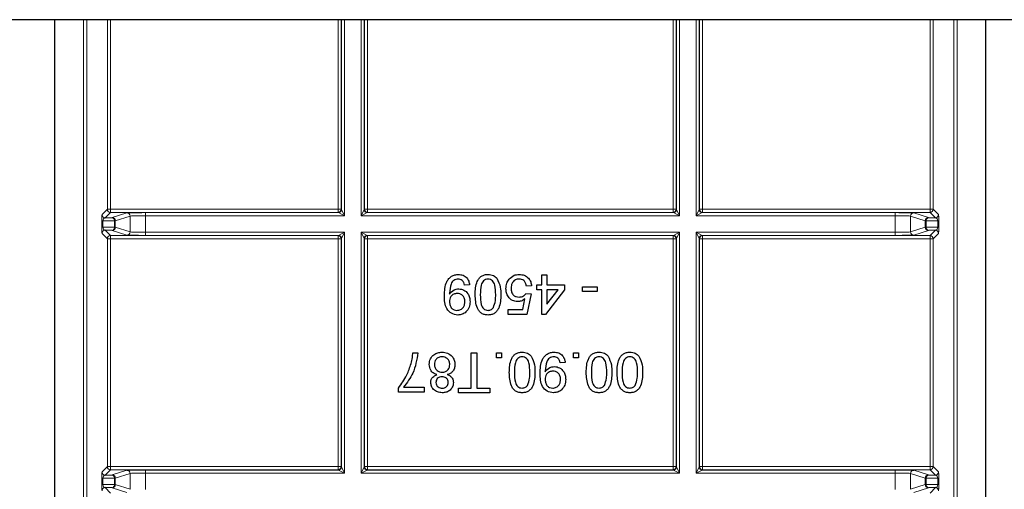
# Model space of a CAD drawing. Header units: millimetres. Extents: x 5 to 418, y 2 to 292.
# Tile 72 of 85: x 334 to 345, y 84 to 89. Entities that reach past the tile are written whole.
import ezdxf

# ---------------------------------------------------------------- set-up
doc = ezdxf.new("R2010")
doc.units = ezdxf.units.MM

msp = doc.modelspace()

# ---------------------------------------------------------------- linework, layer by layer
at = {"color": 7, "linetype": 'Continuous', "lineweight": 25}
for p, q in [((387.855, 88.7996), (303.0217, 88.7996)), ((334.6433, 78.0243), (334.6433, 88.7996)), ((344.6001, 78.0243), (344.6001, 88.7996)), ((335.1805, 86.6838), (335.2558, 86.6851)), ((343.9876, 86.6851), (344.0628, 86.6838)), ((335.2558, 86.5481), (335.1805, 86.5494)), ((344.0628, 86.5494), (343.9876, 86.5481)), ((339.8522, 85.968), (339.8522, 86.0723)), ((339.8522, 86.0723), (339.9071, 86.0723)), ((339.9071, 86.0723), (339.9071, 85.968)), ((339.0784, 85.968), (339.0235, 85.9625)), ((339.7424, 85.957), (339.6875, 85.9515)), ((339.7973, 85.9131), (339.7973, 85.968)), ((339.7973, 85.968), (339.8522, 85.968)), ((339.9071, 85.968), (340.0936, 85.968)), ((340.0936, 85.968), (340.0936, 85.9131)), ((339.682, 85.8747), (339.7369, 85.8692)), ((339.7369, 85.8692), (339.693, 85.6497)), ((339.8522, 85.9131), (339.7973, 85.9131)), ((339.8522, 85.6497), (339.8522, 85.9131)), ((340.0936, 85.9131), (339.8906, 85.6497)), ((340.0259, 85.9131), (339.9071, 85.9131)), ((339.9071, 85.759), (340.0259, 85.9131)), ((339.9071, 85.9131), (339.9071, 85.759)), ((340.2857, 85.8967), (340.2857, 85.9461)), ((340.2857, 85.9461), (340.4449, 85.9461)), ((340.4449, 85.8967), (340.2857, 85.8967)), ((340.4449, 85.9461), (340.4449, 85.8967)), ((339.6482, 85.7046), (339.67, 85.8155)), ((339.49, 85.6497), (339.49, 85.7046)), ((339.49, 85.7046), (339.6482, 85.7046)), ((339.693, 85.6497), (339.49, 85.6497)), ((339.8906, 85.6497), (339.8522, 85.6497)), ((338.472, 85.2416), (338.5269, 85.2416)), ((339.0976, 84.8629), (339.0976, 85.2416)), ((339.0976, 85.2416), (339.158, 85.2416)), ((339.158, 85.2416), (339.158, 84.8629)), ((339.3665, 85.1867), (339.3665, 85.2416)), ((339.3665, 85.2416), (339.4214, 85.2416)), ((339.4214, 85.2416), (339.4214, 85.1867)), ((340.1897, 85.2416), (340.2446, 85.2416)), ((340.1897, 85.1867), (340.1897, 85.2416)), ((340.2446, 85.2416), (340.2446, 85.1867)), ((339.4214, 85.1867), (339.3665, 85.1867)), ((340.1019, 85.1373), (340.047, 85.1318)), ((340.2446, 85.1867), (340.1897, 85.1867)), ((338.3183, 84.819), (338.3183, 84.8634)), ((338.5927, 84.819), (338.3183, 84.819)), ((338.3732, 84.8739), (338.5927, 84.8739)), ((338.5927, 84.8739), (338.5927, 84.819)), ((338.9604, 84.8135), (338.9604, 84.8629)), ((338.9604, 84.8629), (339.0976, 84.8629)), ((339.2952, 84.8135), (338.9604, 84.8135)), ((339.158, 84.8629), (339.2952, 84.8629)), ((339.2952, 84.8629), (339.2952, 84.8135)), ((335.1805, 83.9338), (335.2558, 83.9351)), ((343.9876, 83.9351), (344.0628, 83.9338)), ((335.2558, 83.7981), (335.1805, 83.7994)), ((344.0628, 83.7994), (343.9876, 83.7981))]:
    msp.add_line(p, q, dxfattribs=at)
at = {"color": 7, "linetype": 'Continuous', "lineweight": 18}
for p, q in [((334.9497, 78.2363), (334.9497, 88.7996)), ((334.983, 88.7996), (334.983, 78.3029)), ((335.2044, 86.7743), (335.2044, 88.7996)), ((335.2378, 88.7996), (335.2378, 86.7743)), ((337.6723, 86.7743), (337.6723, 88.7996)), ((337.7056, 88.7996), (337.7056, 86.7743)), ((337.7088, 86.7711), (337.7088, 88.7996)), ((337.7421, 88.7996), (337.7421, 86.7045)), ((337.9179, 86.7045), (337.9179, 88.7996)), ((337.9512, 88.7996), (337.9512, 86.7711)), ((337.9544, 86.7743), (337.9544, 88.7996)), ((337.9878, 88.7996), (337.9878, 86.7743)), ((341.2556, 86.7743), (341.2556, 88.7996)), ((341.2889, 88.7996), (341.2889, 86.7743)), ((341.2921, 86.7711), (341.2921, 88.7996)), ((341.3255, 88.7996), (341.3255, 86.7045)), ((341.5012, 86.7045), (341.5012, 88.7996)), ((341.5346, 88.7996), (341.5346, 86.7711)), ((341.5378, 86.7743), (341.5378, 88.7996)), ((341.5711, 88.7996), (341.5711, 86.7743)), ((344.0056, 86.7743), (344.0056, 88.7996)), ((344.0389, 88.7996), (344.0389, 86.7743)), ((344.2603, 78.3029), (344.2603, 88.7996)), ((344.2937, 88.7996), (344.2937, 78.2363)), ((335.1472, 86.7171), (335.2044, 86.7743)), ((335.2378, 86.741), (335.1805, 86.6838)), ((335.2044, 86.7743), (335.2378, 86.7743)), ((335.2378, 86.741), (335.2378, 86.7743)), ((335.2378, 86.7743), (337.6723, 86.7743)), ((337.6723, 86.741), (335.2378, 86.741)), ((335.2558, 86.6851), (335.413, 86.7345)), ((335.4463, 86.7012), (335.2891, 86.6518)), ((335.4463, 86.532), (335.4463, 86.7012)), ((335.6127, 86.7378), (337.6755, 86.7378)), ((335.6127, 86.7045), (335.6127, 86.7378)), ((335.6127, 86.7045), (335.6127, 86.5287)), ((337.7421, 86.7045), (335.6127, 86.7045)), ((337.6723, 86.741), (337.6723, 86.7743)), ((337.6723, 86.7743), (337.7056, 86.7743)), ((337.6755, 86.7378), (337.6723, 86.741)), ((337.7421, 86.7045), (337.6755, 86.7378)), ((337.7056, 86.7743), (337.7088, 86.7711)), ((337.7088, 86.7711), (337.7421, 86.7045)), ((337.9179, 86.7045), (337.9512, 86.7711)), ((337.9846, 86.7378), (337.9179, 86.7045)), ((341.3255, 86.7045), (337.9179, 86.7045)), ((337.9512, 86.7711), (337.9544, 86.7743)), ((337.9544, 86.7743), (337.9878, 86.7743)), ((337.9878, 86.741), (337.9846, 86.7378)), ((337.9846, 86.7378), (341.2588, 86.7378)), ((337.9878, 86.741), (337.9878, 86.7743)), ((337.9878, 86.7743), (341.2556, 86.7743)), ((341.2556, 86.741), (337.9878, 86.741)), ((341.2556, 86.741), (341.2556, 86.7743)), ((341.2556, 86.7743), (341.2889, 86.7743)), ((341.2588, 86.7378), (341.2556, 86.741)), ((341.3255, 86.7045), (341.2588, 86.7378)), ((341.2889, 86.7743), (341.2921, 86.7711)), ((341.2921, 86.7711), (341.3255, 86.7045)), ((341.5012, 86.7045), (341.5346, 86.7711)), ((341.5679, 86.7378), (341.5012, 86.7045)), ((343.6307, 86.7045), (341.5012, 86.7045)), ((341.5346, 86.7711), (341.5378, 86.7743)), ((341.5378, 86.7743), (341.5711, 86.7743)), ((341.5711, 86.741), (341.5679, 86.7378)), ((341.5679, 86.7378), (343.6307, 86.7378)), ((341.5711, 86.7743), (341.5711, 86.741)), ((341.5711, 86.7743), (344.0056, 86.7743)), ((344.0056, 86.741), (341.5711, 86.741)), ((343.6307, 86.7378), (343.6307, 86.7045)), ((343.6307, 86.5287), (343.6307, 86.7045)), ((343.9543, 86.6518), (343.7971, 86.7012)), ((343.7971, 86.7012), (343.7971, 86.532)), ((343.8304, 86.7345), (343.9876, 86.6851)), ((344.0056, 86.7743), (344.0056, 86.741)), ((344.0056, 86.7743), (344.0389, 86.7743)), ((344.0628, 86.6838), (344.0056, 86.741)), ((344.0389, 86.7743), (344.0961, 86.7171)), ((335.1456, 86.5836), (335.1456, 86.6496)), ((335.1456, 86.6496), (335.1553, 86.6496)), ((335.2793, 86.6518), (335.1553, 86.6496)), ((335.1553, 86.6496), (335.1553, 86.5836)), ((335.2793, 86.5814), (335.2793, 86.6518)), ((335.2891, 86.6518), (335.2793, 86.6518)), ((335.2891, 86.6518), (335.2891, 86.5814)), ((343.964, 86.6518), (343.9543, 86.6518)), ((343.9543, 86.5814), (343.9543, 86.6518)), ((343.964, 86.6518), (343.964, 86.5814)), ((344.088, 86.6496), (343.964, 86.6518)), ((344.088, 86.5836), (344.088, 86.6496)), ((344.088, 86.6496), (344.0978, 86.6496)), ((344.0978, 86.6496), (344.0978, 86.5836)), ((335.1456, 86.5836), (335.1553, 86.5836)), ((335.2044, 86.4588), (335.1472, 86.516)), ((335.1553, 86.5836), (335.2793, 86.5814)), ((335.1805, 86.5494), (335.2378, 86.4922)), ((335.2378, 86.4922), (337.6723, 86.4922)), ((335.2378, 86.4588), (335.2378, 86.4922)), ((335.413, 86.4987), (335.2558, 86.5481)), ((335.2891, 86.5814), (335.2793, 86.5814)), ((335.2891, 86.5814), (335.4463, 86.532)), ((335.6127, 86.5287), (335.6127, 86.4954)), ((335.6127, 86.5287), (337.7421, 86.5287)), ((337.6755, 86.4954), (335.6127, 86.4954)), ((337.6723, 86.4922), (337.6755, 86.4954)), ((337.6723, 86.4588), (337.6723, 86.4922)), ((337.6755, 86.4954), (337.7421, 86.5287)), ((337.7421, 86.5287), (337.7088, 86.462)), ((337.7421, 86.5287), (337.7421, 83.9545)), ((337.9179, 86.5287), (341.3255, 86.5287)), ((337.9179, 83.9545), (337.9179, 86.5287)), ((337.9512, 86.462), (337.9179, 86.5287)), ((337.9179, 86.5287), (337.9846, 86.4954)), ((341.2588, 86.4954), (337.9846, 86.4954)), ((337.9846, 86.4954), (337.9878, 86.4922)), ((337.9878, 86.4922), (341.2556, 86.4922)), ((337.9878, 86.4922), (337.9878, 86.4588)), ((341.2556, 86.4922), (341.2588, 86.4954)), ((341.2556, 86.4922), (341.2556, 86.4588)), ((341.2588, 86.4954), (341.3255, 86.5287)), ((341.3255, 86.5287), (341.2921, 86.462)), ((341.3255, 86.5287), (341.3255, 83.9545)), ((341.5012, 86.5287), (343.6307, 86.5287)), ((341.5012, 83.9545), (341.5012, 86.5287)), ((341.5346, 86.462), (341.5012, 86.5287)), ((341.5012, 86.5287), (341.5679, 86.4954)), ((341.5679, 86.4954), (341.5711, 86.4922)), ((343.6307, 86.4954), (341.5679, 86.4954)), ((341.5711, 86.4922), (344.0056, 86.4922)), ((341.5711, 86.4922), (341.5711, 86.4588)), ((343.6307, 86.4954), (343.6307, 86.5287)), ((343.7971, 86.532), (343.9543, 86.5814)), ((343.9876, 86.5481), (343.8304, 86.4987)), ((343.964, 86.5814), (343.9543, 86.5814)), ((343.964, 86.5814), (344.088, 86.5836)), ((344.0056, 86.4922), (344.0628, 86.5494)), ((344.0056, 86.4922), (344.0056, 86.4588)), ((344.0961, 86.516), (344.0389, 86.4588)), ((344.088, 86.5836), (344.0978, 86.5836)), ((335.2044, 84.0243), (335.2044, 86.4588)), ((335.2044, 86.4588), (335.2378, 86.4588)), ((335.2378, 86.4588), (335.2378, 84.0243)), ((337.6723, 86.4588), (335.2378, 86.4588)), ((337.6723, 84.0243), (337.6723, 86.4588)), ((337.6723, 86.4588), (337.7056, 86.4588)), ((337.7088, 86.462), (337.7056, 86.4588)), ((337.7056, 86.4588), (337.7056, 84.0243)), ((337.7088, 84.0211), (337.7088, 86.462)), ((337.9512, 86.462), (337.9512, 84.0211)), ((337.9544, 86.4588), (337.9512, 86.462)), ((337.9544, 84.0243), (337.9544, 86.4588)), ((337.9878, 86.4588), (337.9544, 86.4588)), ((337.9878, 86.4588), (337.9878, 84.0243)), ((341.2556, 86.4588), (337.9878, 86.4588)), ((341.2556, 84.0243), (341.2556, 86.4588)), ((341.2889, 86.4588), (341.2556, 86.4588)), ((341.2921, 86.462), (341.2889, 86.4588)), ((341.2889, 86.4588), (341.2889, 84.0243)), ((341.2921, 84.0211), (341.2921, 86.462)), ((341.5346, 86.462), (341.5346, 84.0211)), ((341.5378, 86.4588), (341.5346, 86.462)), ((341.5378, 84.0243), (341.5378, 86.4588)), ((341.5378, 86.4588), (341.5711, 86.4588)), ((341.5711, 86.4588), (341.5711, 84.0243)), ((344.0056, 86.4588), (341.5711, 86.4588)), ((344.0056, 84.0243), (344.0056, 86.4588)), ((344.0056, 86.4588), (344.0389, 86.4588)), ((344.0389, 86.4588), (344.0389, 84.0243)), ((335.1472, 83.9671), (335.2044, 84.0243)), ((335.2378, 83.991), (335.1805, 83.9338)), ((335.2044, 84.0243), (335.2378, 84.0243)), ((335.2378, 83.991), (335.2378, 84.0243)), ((335.2378, 84.0243), (337.6723, 84.0243)), ((337.6723, 83.991), (335.2378, 83.991)), ((335.2558, 83.9351), (335.413, 83.9845)), ((335.6127, 83.9878), (337.6755, 83.9878)), ((335.6127, 83.9545), (335.6127, 83.9878)), ((335.6127, 83.9545), (335.6127, 83.7787)), ((337.7421, 83.9545), (335.6127, 83.9545)), ((337.6723, 83.991), (337.6723, 84.0243)), ((337.6723, 84.0243), (337.7056, 84.0243)), ((337.6755, 83.9878), (337.6723, 83.991)), ((337.7421, 83.9545), (337.6755, 83.9878)), ((337.7056, 84.0243), (337.7088, 84.0211)), ((337.7088, 84.0211), (337.7421, 83.9545)), ((337.9179, 83.9545), (337.9512, 84.0211)), ((337.9846, 83.9878), (337.9179, 83.9545)), ((341.3255, 83.9545), (337.9179, 83.9545)), ((337.9512, 84.0211), (337.9544, 84.0243)), ((337.9878, 84.0243), (337.9544, 84.0243)), ((337.9878, 83.991), (337.9846, 83.9878)), ((337.9846, 83.9878), (341.2588, 83.9878)), ((337.9878, 84.0243), (337.9878, 83.991)), ((337.9878, 84.0243), (341.2556, 84.0243)), ((341.2556, 83.991), (337.9878, 83.991)), ((341.2556, 84.0243), (341.2556, 83.991)), ((341.2889, 84.0243), (341.2556, 84.0243)), ((341.2588, 83.9878), (341.2556, 83.991)), ((341.3255, 83.9545), (341.2588, 83.9878)), ((341.2889, 84.0243), (341.2921, 84.0211)), ((341.2921, 84.0211), (341.3255, 83.9545)), ((341.5012, 83.9545), (341.5346, 84.0211)), ((341.5679, 83.9878), (341.5012, 83.9545)), ((343.6307, 83.9545), (341.5012, 83.9545)), ((341.5346, 84.0211), (341.5378, 84.0243)), ((341.5378, 84.0243), (341.5711, 84.0243)), ((341.5711, 83.991), (341.5679, 83.9878)), ((341.5679, 83.9878), (343.6307, 83.9878)), ((341.5711, 84.0243), (344.0056, 84.0243)), ((341.5711, 84.0243), (341.5711, 83.991)), ((344.0056, 83.991), (341.5711, 83.991)), ((343.6307, 83.9878), (343.6307, 83.9545)), ((343.6307, 83.7787), (343.6307, 83.9545)), ((343.8304, 83.9845), (343.9876, 83.9351)), ((344.0056, 84.0243), (344.0056, 83.991)), ((344.0056, 84.0243), (344.0389, 84.0243)), ((344.0628, 83.9338), (344.0056, 83.991)), ((344.0389, 84.0243), (344.0961, 83.9671)), ((335.1456, 83.8336), (335.1456, 83.8996)), ((335.1456, 83.8996), (335.1553, 83.8996)), ((335.2793, 83.9018), (335.1553, 83.8996)), ((335.1553, 83.8996), (335.1553, 83.8336)), ((335.2793, 83.8314), (335.2793, 83.9018)), ((335.2891, 83.9018), (335.2793, 83.9018)), ((335.4463, 83.9512), (335.2891, 83.9018)), ((335.2891, 83.9018), (335.2891, 83.8314)), ((335.4463, 83.782), (335.4463, 83.9512)), ((343.9543, 83.9018), (343.7971, 83.9512)), ((343.7971, 83.9512), (343.7971, 83.782)), ((343.964, 83.9018), (343.9543, 83.9018)), ((343.9543, 83.8314), (343.9543, 83.9018)), ((343.964, 83.9018), (343.964, 83.8314)), ((344.088, 83.8996), (343.964, 83.9018)), ((344.088, 83.8336), (344.088, 83.8996)), ((344.088, 83.8996), (344.0978, 83.8996)), ((344.0978, 83.8996), (344.0978, 83.8336)), ((335.1456, 83.8336), (335.1553, 83.8336)), ((335.1553, 83.8336), (335.2793, 83.8314)), ((335.1805, 83.7994), (335.2378, 83.7422)), ((335.413, 83.7487), (335.2558, 83.7981)), ((335.2891, 83.8314), (335.2793, 83.8314)), ((335.2891, 83.8314), (335.4463, 83.782)), ((343.7971, 83.782), (343.9543, 83.8314)), ((343.9876, 83.7981), (343.8304, 83.7487)), ((343.964, 83.8314), (343.9543, 83.8314)), ((343.964, 83.8314), (344.088, 83.8336)), ((344.0056, 83.7422), (344.0628, 83.7994)), ((344.088, 83.8336), (344.0978, 83.8336))]:
    msp.add_line(p, q, dxfattribs=at)
for centre, radius, start, end in [((335.1806, 86.7171), 0.0333, 180.02044, 269.97956), ((335.2378, 86.7743), 0.0333, 180.02044, 269.97956), ((335.4129, 86.7011), 0.0333, 0.02519, 89.89526), ((337.6722, 86.7743), 0.0333, 270.02044, 359.97956), ((337.6755, 86.7711), 0.0333, 270.02044, 359.97956), ((337.9846, 86.7711), 0.0333, 180.02044, 269.97956), ((337.9878, 86.7743), 0.0333, 180.02044, 269.97956), ((341.2556, 86.7743), 0.0333, 270.02044, 359.97956), ((341.2588, 86.7711), 0.0333, 270.02044, 359.97956), ((341.5679, 86.7711), 0.0333, 180.02044, 269.97956), ((341.5711, 86.7743), 0.0333, 180.02044, 269.97956), ((343.8304, 86.7011), 0.0333, 90.10474, 179.97481), ((344.0056, 86.7743), 0.0333, 270.02044, 359.97956), ((344.0628, 86.7171), 0.0333, 270.02044, 359.97956), ((335.2494, 86.6556), 0.0302, 352.77494, 77.76207), ((335.2557, 86.6518), 0.0333, 0.02519, 89.89526), ((343.9877, 86.6518), 0.0333, 90.10474, 179.97481), ((343.994, 86.6556), 0.0302, 102.23793, 187.22506), ((335.1806, 86.516), 0.0333, 90.02044, 179.97956), ((335.2378, 86.4588), 0.0333, 90.02044, 179.97956), ((335.2494, 86.5776), 0.0302, 282.23793, 7.22506), ((335.2557, 86.5814), 0.0333, 270.10474, 359.97481), ((335.4129, 86.532), 0.0333, 270.10474, 359.97481), ((337.6722, 86.4588), 0.0333, 0.02044, 89.97956), ((337.6755, 86.462), 0.0333, 0.02044, 89.97956), ((337.9846, 86.462), 0.0333, 90.02044, 179.97956), ((337.9878, 86.4588), 0.0333, 90.02044, 179.97956), ((341.2556, 86.4588), 0.0333, 0.02044, 89.97956), ((341.2588, 86.462), 0.0333, 0.02044, 89.97956), ((341.5679, 86.462), 0.0333, 90.02044, 179.97956), ((341.5711, 86.4588), 0.0333, 90.02044, 179.97956), ((343.8304, 86.532), 0.0333, 180.02519, 269.89526), ((343.9877, 86.5814), 0.0333, 180.02519, 269.89526), ((343.994, 86.5776), 0.0302, 172.77494, 257.76207), ((344.0056, 86.4588), 0.0333, 0.02044, 89.97956), ((344.0628, 86.516), 0.0333, 0.02044, 89.97956), ((335.1806, 83.9671), 0.0333, 180.02044, 269.97956), ((335.2378, 84.0243), 0.0333, 180.02044, 269.97956), ((335.4129, 83.9511), 0.0333, 0.02519, 89.89526), ((337.6722, 84.0243), 0.0333, 270.02044, 359.97956), ((337.6755, 84.0211), 0.0333, 270.02044, 359.97956), ((337.9846, 84.0211), 0.0333, 180.02044, 269.97956), ((337.9878, 84.0243), 0.0333, 180.02044, 269.97956), ((341.2556, 84.0243), 0.0333, 270.02044, 359.97956), ((341.2588, 84.0211), 0.0333, 270.02044, 359.97956), ((341.5679, 84.0211), 0.0333, 180.02044, 269.97956), ((341.5711, 84.0243), 0.0333, 180.02044, 269.97956), ((343.8304, 83.9511), 0.0333, 90.10474, 179.97481), ((344.0056, 84.0243), 0.0333, 270.02044, 359.97956), ((344.0628, 83.9671), 0.0333, 270.02044, 359.97956), ((335.2494, 83.9056), 0.0302, 352.77494, 77.76207), ((335.2557, 83.9018), 0.0333, 0.02519, 89.89526), ((343.9877, 83.9018), 0.0333, 90.10474, 179.97481), ((343.994, 83.9056), 0.0302, 102.23793, 187.22506), ((335.1806, 83.766), 0.0333, 90.02044, 179.97956), ((335.2494, 83.8276), 0.0302, 282.23793, 7.22506), ((335.2557, 83.8314), 0.0333, 270.10474, 359.97481), ((343.9877, 83.8314), 0.0333, 180.02519, 269.89526), ((343.994, 83.8276), 0.0302, 172.77494, 257.76207), ((344.0628, 83.766), 0.0333, 0.02044, 89.97956)]:
    msp.add_arc(centre, radius, start, end, dxfattribs=at)
for centre, major_axis, ratio, start_param, end_param in [((335.1472, 86.6505), (0, 0.0667), 0.0251177, 0.0251286, 1.5835839), ((335.6127, 86.7343), (0.2, 0), 0.0174551, 1.5707963, 3.0860941), ((335.6127, 86.701), (0.1667, 0), 0.0209461, 1.5707963, 3.0860941), ((343.6307, 86.7343), (0.2, 0), 0.0174551, 0.0554985, 1.5707963), ((343.6307, 86.701), (0.1667, 0), 0.0209461, 0.0554985, 1.5707963), ((344.0961, 86.6505), (0, 0.0667), 0.0251177, 4.6996015, 6.2580567), ((335.1806, 86.6505), (0.0022, 0.0333), 0.755078, 0.0872571, 1.6457124), ((344.0628, 86.6505), (-0.0022, 0.0333), 0.755078, 4.6374729, 6.1959282), ((335.1472, 86.5827), (0, 0.0667), 0.0251177, 1.5580088, 3.1164641), ((335.1806, 86.5827), (-0.0022, 0.0333), 0.755078, 1.4958803, 3.0543356), ((335.6127, 86.4989), (0.2, 0), 0.0174551, 3.1970912, 4.712389), ((335.6127, 86.5322), (0.1667, 0), 0.0209461, 3.1970912, 4.712389), ((343.6307, 86.5322), (0.1667, 0), 0.0209461, 4.712389, 6.2276868), ((343.6307, 86.4989), (0.2, 0), 0.0174551, 4.712389, 6.2276868), ((344.0628, 86.5827), (0.0022, 0.0333), 0.755078, 3.2288497, 4.787305), ((344.0961, 86.5827), (0, 0.0667), 0.0251177, 3.1667212, 4.7251765), ((335.1472, 83.9005), (0, 0.0667), 0.0251177, 0.0251286, 1.5835839), ((335.6127, 83.9843), (0.2, 0), 0.0174551, 1.5707963, 3.0860941), ((335.6127, 83.951), (0.1667, 0), 0.0209461, 1.5707963, 3.0860941), ((343.6307, 83.9843), (0.2, 0), 0.0174551, 0.0554985, 1.5707963), ((343.6307, 83.951), (0.1667, 0), 0.0209461, 0.0554985, 1.5707963), ((344.0961, 83.9005), (0, 0.0667), 0.0251177, 4.6996015, 6.2580567), ((335.1806, 83.9005), (0.0022, 0.0333), 0.755078, 0.0872571, 1.6457124), ((344.0628, 83.9005), (-0.0022, 0.0333), 0.755078, 4.6374729, 6.1959282), ((335.1472, 83.8327), (0, 0.0667), 0.0251177, 1.5580088, 3.1164641), ((335.1806, 83.8327), (-0.0022, 0.0333), 0.755078, 1.4958803, 3.0543356), ((344.0628, 83.8327), (0.0022, 0.0333), 0.755078, 3.2288497, 4.787305), ((344.0961, 83.8327), (0, 0.0667), 0.0251177, 3.1667212, 4.7251765)]:
    msp.add_ellipse(centre, major_axis=major_axis, ratio=ratio, start_param=start_param, end_param=end_param, dxfattribs=at)
at = {"color": 7, "linetype": 'Continuous', "lineweight": 25}
for points, knots in [([(338.8095, 85.8496), (338.8114, 85.9023), (338.8137, 85.9683), (338.856, 86.0338), (338.8855, 86.0592), (338.9215, 86.0753), (338.9472, 86.0769), (338.9601, 86.0778)], [0, 0, 0, 0, 0.4985722, 0.6240016, 0.7493031, 0.8745922, 1, 1, 1, 1]), ([(338.9601, 86.0778), (338.9769, 86.0763), (339.0105, 86.0735), (339.0496, 86.0445), (339.0715, 86.0069), (339.0761, 85.981), (339.0784, 85.968)], [0, 0, 0, 0, 0.2799326, 0.5589425, 0.7792513, 1, 1, 1, 1]), ([(339.1388, 85.8612), (339.1404, 85.9105), (339.1425, 85.9722), (339.1788, 86.0358), (339.2055, 86.0611), (339.2396, 86.0757), (339.2638, 86.0771), (339.2759, 86.0778)], [0, 0, 0, 0, 0.4990982, 0.624459, 0.7495547, 0.8746631, 1, 1, 1, 1]), ([(339.2759, 86.0778), (339.2965, 86.076), (339.3333, 86.0728), (339.3599, 86.0476), (339.3716, 86.0365)], [0, 0, 0, 0, 0.5597157, 1, 1, 1, 1]), ([(339.5008, 86.0258), (339.5178, 86.0427), (339.5482, 86.0731), (339.5907, 86.0763), (339.6094, 86.0778)], [0, 0, 0, 0, 0.558446, 1, 1, 1, 1]), ([(339.6094, 86.0778), (339.6281, 86.0762), (339.6655, 86.0731), (339.7094, 86.0417), (339.7353, 86.0005), (339.7401, 85.9715), (339.7424, 85.957)], [0, 0, 0, 0, 0.2800287, 0.5592756, 0.779435, 1, 1, 1, 1]), ([(338.9573, 86.0284), (338.9491, 86.0277), (338.9326, 86.0265), (338.91, 86.0153), (338.8918, 85.998), (338.8706, 85.9529), (338.867, 85.9116), (338.8641, 85.8787)], [0, 0, 0, 0, 0.12517623, 0.25031502, 0.37534279, 0.50062323, 1, 1, 1, 1]), ([(339.0235, 85.9625), (339.0215, 85.972), (339.0174, 85.9908), (339.0023, 86.014), (338.9801, 86.0268), (338.9649, 86.0278), (338.9573, 86.0284)], [0, 0, 0, 0, 0.2807113, 0.5597596, 0.7796566, 1, 1, 1, 1]), ([(339.2759, 86.0284), (339.2672, 86.0274), (339.2498, 86.0256), (339.228, 86.01), (339.2113, 85.9896), (339.1946, 85.9396), (339.1941, 85.8959), (339.1936, 85.861)], [0, 0, 0, 0, 0.1246576, 0.2493906, 0.3743768, 0.4995896, 1, 1, 1, 1]), ([(339.3583, 85.861), (339.3578, 85.8959), (339.3573, 85.9396), (339.3406, 85.9897), (339.324, 86.0101), (339.3022, 86.0257), (339.2847, 86.0275), (339.2759, 86.0284)], [0, 0, 0, 0, 0.50036289, 0.62556765, 0.75053834, 0.87530362, 1, 1, 1, 1]), ([(339.3716, 86.0365), (339.3862, 86.0054), (339.4123, 85.9497), (339.4129, 85.8883), (339.4131, 85.8612)], [0, 0, 0, 0, 0.5579733, 1, 1, 1, 1]), ([(339.468, 85.9255), (339.4696, 85.9458), (339.4723, 85.9821), (339.4921, 86.0124), (339.5008, 86.0258)], [0, 0, 0, 0, 0.55976069, 1, 1, 1, 1]), ([(339.6091, 86.0284), (339.595, 86.0269), (339.567, 86.0241), (339.538, 85.9949), (339.5247, 85.9615), (339.5235, 85.9397), (339.5229, 85.9287)], [0, 0, 0, 0, 0.2795154, 0.5582879, 0.7789024, 1, 1, 1, 1]), ([(339.6875, 85.9515), (339.6853, 85.9627), (339.6807, 85.985), (339.6623, 86.012), (339.6359, 86.0265), (339.618, 86.0278), (339.6091, 86.0284)], [0, 0, 0, 0, 0.2807138, 0.5599263, 0.7796221, 1, 1, 1, 1]), ([(338.9527, 85.6442), (338.9291, 85.6477), (338.8818, 85.6548), (338.8133, 85.7286), (338.811, 85.8012), (338.8095, 85.8496)], [0, 0, 0, 0, 0.2499372, 0.4998912, 1, 1, 1, 1]), ([(338.8641, 85.8787), (338.8641, 85.8767), (338.8642, 85.8732), (338.8643, 85.8697), (338.8644, 85.8682)], [0, 0, 0, 0, 0.5599975, 1, 1, 1, 1]), ([(338.8644, 85.8682), (338.8789, 85.8856), (338.905, 85.9167), (338.9448, 85.9218), (338.9624, 85.9241)], [0, 0, 0, 0, 0.5591022, 1, 1, 1, 1]), ([(338.9456, 85.8747), (338.9329, 85.8733), (338.9073, 85.8705), (338.8793, 85.8456), (338.866, 85.8152), (338.8649, 85.7951), (338.8644, 85.7851)], [0, 0, 0, 0, 0.2795304, 0.558704, 0.7790219, 1, 1, 1, 1]), ([(339.029, 85.7892), (339.0279, 85.8018), (339.0258, 85.8271), (339.0042, 85.8566), (338.9754, 85.8727), (338.9556, 85.874), (338.9456, 85.8747)], [0, 0, 0, 0, 0.2801517, 0.5593724, 0.7793833, 1, 1, 1, 1]), ([(338.9624, 85.9241), (338.9816, 85.9215), (339.0201, 85.9162), (339.0604, 85.877), (339.0812, 85.8317), (339.083, 85.8014), (339.0839, 85.7863)], [0, 0, 0, 0, 0.2790106, 0.5585675, 0.7790569, 1, 1, 1, 1]), ([(339.2759, 85.6442), (339.2638, 85.645), (339.2396, 85.6466), (339.2055, 85.661), (339.1783, 85.686), (339.1443, 85.7509), (339.1412, 85.8122), (339.1388, 85.8612)], [0, 0, 0, 0, 0.1253944, 0.2506329, 0.375698, 0.5011057, 1, 1, 1, 1]), ([(339.1936, 85.861), (339.194, 85.8259), (339.1945, 85.782), (339.2117, 85.7321), (339.2282, 85.7115), (339.2503, 85.6961), (339.2678, 85.6944), (339.2765, 85.6936)], [0, 0, 0, 0, 0.5003787, 0.6255594, 0.7505268, 0.875236, 1, 1, 1, 1]), ([(339.4131, 85.8612), (339.4115, 85.8118), (339.4094, 85.75), (339.3732, 85.6863), (339.3464, 85.661), (339.3123, 85.6464), (339.2881, 85.6449), (339.2759, 85.6442)], [0, 0, 0, 0, 0.4991413, 0.6245026, 0.7495881, 0.8746715, 1, 1, 1, 1]), ([(339.3335, 85.7229), (339.3424, 85.7479), (339.3584, 85.7926), (339.3583, 85.84), (339.3583, 85.861)], [0, 0, 0, 0, 0.55806181, 1, 1, 1, 1]), ([(339.5936, 85.7869), (339.5741, 85.7895), (339.5348, 85.7946), (339.4934, 85.8337), (339.471, 85.8793), (339.469, 85.9101), (339.468, 85.9255)], [0, 0, 0, 0, 0.2791636, 0.5586915, 0.7791285, 1, 1, 1, 1]), ([(339.5229, 85.9287), (339.5238, 85.9153), (339.5255, 85.8885), (339.5458, 85.855), (339.5772, 85.8382), (339.5983, 85.8369), (339.6088, 85.8363)], [0, 0, 0, 0, 0.28065279, 0.559595, 0.77929029, 1, 1, 1, 1]), ([(339.6088, 85.8363), (339.6169, 85.8367), (339.633, 85.8375), (339.6605, 85.8486), (339.6739, 85.8648), (339.682, 85.8747)], [0, 0, 0, 0, 0.2808861, 0.5611537, 1, 1, 1, 1]), ([(338.8644, 85.7851), (338.8652, 85.7723), (338.8668, 85.7467), (338.8859, 85.7151), (338.914, 85.6962), (338.9342, 85.6945), (338.9443, 85.6936)], [0, 0, 0, 0, 0.28063633, 0.55987738, 0.77969675, 1, 1, 1, 1]), ([(338.9443, 85.6936), (338.9577, 85.6953), (338.9847, 85.6986), (339.0126, 85.7261), (339.0271, 85.7576), (339.0284, 85.7787), (339.029, 85.7892)], [0, 0, 0, 0, 0.2792821, 0.5585523, 0.7790694, 1, 1, 1, 1]), ([(339.0839, 85.7863), (339.0823, 85.7659), (339.079, 85.7252), (339.0456, 85.6771), (339.0006, 85.6484), (338.9687, 85.6456), (338.9527, 85.6442)], [0, 0, 0, 0, 0.2802633, 0.5596229, 0.7797151, 1, 1, 1, 1]), ([(339.67, 85.8155), (339.657, 85.8065), (339.6338, 85.7906), (339.6059, 85.788), (339.5936, 85.7869)], [0, 0, 0, 0, 0.5599221, 1, 1, 1, 1]), ([(339.2765, 85.6936), (339.2892, 85.6954), (339.3118, 85.6985), (339.3269, 85.7155), (339.3335, 85.7229)], [0, 0, 0, 0, 0.5583399, 1, 1, 1, 1]), ([(338.5269, 85.2416), (338.5142, 85.166), (338.4916, 85.0308), (338.4094, 84.9219), (338.3732, 84.8739)], [0, 0, 0, 0, 0.5593337, 1, 1, 1, 1]), ([(338.453, 85.1252), (338.4582, 85.1467), (338.4674, 85.185), (338.4706, 85.2243), (338.472, 85.2416)], [0, 0, 0, 0, 0.5599104, 1, 1, 1, 1]), ([(338.6476, 85.117), (338.6499, 85.1368), (338.6545, 85.1766), (338.692, 85.2204), (338.738, 85.244), (338.7692, 85.246), (338.7848, 85.2471)], [0, 0, 0, 0, 0.2795436, 0.559037, 0.7792499, 1, 1, 1, 1]), ([(338.7848, 85.2471), (338.8048, 85.2454), (338.8449, 85.242), (338.891, 85.2073), (338.9181, 85.1626), (338.9207, 85.1312), (338.922, 85.1155)], [0, 0, 0, 0, 0.2801554, 0.5593381, 0.7795025, 1, 1, 1, 1]), ([(339.5037, 85.0305), (339.5054, 85.0798), (339.5074, 85.1415), (339.5437, 85.2051), (339.5704, 85.2304), (339.6046, 85.245), (339.6288, 85.2464), (339.6409, 85.2471)], [0, 0, 0, 0, 0.4990982, 0.624459, 0.7495547, 0.8746631, 1, 1, 1, 1]), ([(339.6409, 85.2471), (339.6615, 85.2453), (339.6983, 85.2421), (339.7248, 85.2169), (339.7365, 85.2058)], [0, 0, 0, 0, 0.5597157, 1, 1, 1, 1]), ([(339.833, 85.0189), (339.8348, 85.0716), (339.8372, 85.1376), (339.8795, 85.2031), (339.909, 85.2285), (339.9449, 85.2446), (339.9707, 85.2462), (339.9836, 85.2471)], [0, 0, 0, 0, 0.4985722, 0.6240016, 0.7493031, 0.8745922, 1, 1, 1, 1]), ([(339.9836, 85.2471), (340.0004, 85.2456), (340.034, 85.2428), (340.073, 85.2138), (340.095, 85.1762), (340.0996, 85.1503), (340.1019, 85.1373)], [0, 0, 0, 0, 0.2799326, 0.5589425, 0.7792513, 1, 1, 1, 1]), ([(340.3269, 85.0305), (340.3285, 85.0798), (340.3306, 85.1415), (340.3669, 85.2051), (340.3936, 85.2304), (340.4277, 85.245), (340.452, 85.2464), (340.4641, 85.2471)], [0, 0, 0, 0, 0.49909823, 0.62445904, 0.74955471, 0.87466306, 1, 1, 1, 1]), ([(340.4641, 85.2471), (340.4847, 85.2453), (340.5215, 85.2421), (340.548, 85.2169), (340.5597, 85.2058)], [0, 0, 0, 0, 0.5597157, 1, 1, 1, 1]), ([(340.6561, 85.0305), (340.6578, 85.0798), (340.6599, 85.1415), (340.6962, 85.2051), (340.7229, 85.2304), (340.757, 85.245), (340.7812, 85.2464), (340.7933, 85.2471)], [0, 0, 0, 0, 0.4990982, 0.624459, 0.7495547, 0.8746631, 1, 1, 1, 1]), ([(340.7933, 85.2471), (340.8139, 85.2453), (340.8507, 85.2421), (340.8773, 85.2169), (340.889, 85.2058)], [0, 0, 0, 0, 0.5597157, 1, 1, 1, 1]), ([(338.3183, 84.8634), (338.3507, 84.9086), (338.4086, 84.9894), (338.4395, 85.0837), (338.453, 85.1252)], [0, 0, 0, 0, 0.5596458, 1, 1, 1, 1]), ([(338.7275, 85.0068), (338.7148, 85.012), (338.6895, 85.0225), (338.6549, 85.0599), (338.6504, 85.0953), (338.6476, 85.117)], [0, 0, 0, 0, 0.28121057, 0.5617247, 1, 1, 1, 1]), ([(338.7844, 85.1977), (338.7721, 85.1967), (338.7476, 85.1948), (338.7196, 85.173), (338.7046, 85.1449), (338.7032, 85.1258), (338.7025, 85.1162)], [0, 0, 0, 0, 0.2801841, 0.5591484, 0.7793707, 1, 1, 1, 1]), ([(338.7025, 85.1162), (338.7037, 85.1038), (338.7061, 85.0789), (338.7279, 85.0502), (338.7567, 85.035), (338.7762, 85.0337), (338.786, 85.033)], [0, 0, 0, 0, 0.2799731, 0.5592524, 0.7793278, 1, 1, 1, 1]), ([(338.8671, 85.1145), (338.866, 85.1269), (338.8638, 85.1515), (338.8426, 85.1809), (338.8133, 85.1948), (338.794, 85.1967), (338.7844, 85.1977)], [0, 0, 0, 0, 0.2804253, 0.558545, 0.7792777, 1, 1, 1, 1]), ([(338.786, 85.033), (338.7982, 85.034), (338.8225, 85.0361), (338.85, 85.0581), (338.865, 85.0859), (338.8664, 85.105), (338.8671, 85.1145)], [0, 0, 0, 0, 0.2801203, 0.5589647, 0.7792543, 1, 1, 1, 1]), ([(338.922, 85.1155), (338.921, 85.1017), (338.9191, 85.0741), (338.8994, 85.0399), (338.8716, 85.017), (338.851, 85.0102), (338.8407, 85.0068)], [0, 0, 0, 0, 0.2801579, 0.5594693, 0.7795722, 1, 1, 1, 1]), ([(339.6409, 85.1977), (339.6322, 85.1967), (339.6147, 85.1949), (339.5929, 85.1793), (339.5763, 85.1589), (339.5596, 85.1089), (339.559, 85.0652), (339.5586, 85.0303)], [0, 0, 0, 0, 0.1246576, 0.2493906, 0.3743768, 0.4995896, 1, 1, 1, 1]), ([(339.7232, 85.0303), (339.7228, 85.0652), (339.7222, 85.1089), (339.7056, 85.159), (339.6889, 85.1794), (339.6671, 85.195), (339.6496, 85.1968), (339.6409, 85.1977)], [0, 0, 0, 0, 0.5003629, 0.6255677, 0.7505383, 0.8753036, 1, 1, 1, 1]), ([(339.7365, 85.2058), (339.7511, 85.1747), (339.7773, 85.119), (339.7778, 85.0576), (339.7781, 85.0305)], [0, 0, 0, 0, 0.5579733, 1, 1, 1, 1]), ([(339.9808, 85.1977), (339.9725, 85.197), (339.9561, 85.1958), (339.9335, 85.1846), (339.9153, 85.1673), (339.8941, 85.1222), (339.8905, 85.0809), (339.8876, 85.048)], [0, 0, 0, 0, 0.1251762, 0.250315, 0.3753428, 0.5006232, 1, 1, 1, 1]), ([(340.047, 85.1318), (340.045, 85.1413), (340.0409, 85.1601), (340.0258, 85.1833), (340.0036, 85.1961), (339.9884, 85.1971), (339.9808, 85.1977)], [0, 0, 0, 0, 0.28071134, 0.55975958, 0.77965661, 1, 1, 1, 1]), ([(340.4641, 85.1977), (340.4553, 85.1967), (340.4379, 85.1949), (340.4161, 85.1793), (340.3995, 85.1589), (340.3827, 85.1089), (340.3822, 85.0652), (340.3818, 85.0303)], [0, 0, 0, 0, 0.1246576, 0.2493906, 0.3743768, 0.4995896, 1, 1, 1, 1]), ([(340.5464, 85.0303), (340.5459, 85.0652), (340.5454, 85.1089), (340.5288, 85.159), (340.5121, 85.1794), (340.4903, 85.195), (340.4728, 85.1968), (340.4641, 85.1977)], [0, 0, 0, 0, 0.5003629, 0.6255677, 0.7505383, 0.8753036, 1, 1, 1, 1]), ([(340.5597, 85.2058), (340.5743, 85.1747), (340.6004, 85.119), (340.601, 85.0576), (340.6013, 85.0305)], [0, 0, 0, 0, 0.5579733, 1, 1, 1, 1]), ([(340.7933, 85.1977), (340.7846, 85.1967), (340.7672, 85.1949), (340.7454, 85.1793), (340.7287, 85.1589), (340.712, 85.1089), (340.7115, 85.0652), (340.711, 85.0303)], [0, 0, 0, 0, 0.1246576, 0.24939064, 0.37437679, 0.49958959, 1, 1, 1, 1]), ([(340.8757, 85.0303), (340.8752, 85.0652), (340.8747, 85.1089), (340.858, 85.159), (340.8414, 85.1794), (340.8196, 85.195), (340.8021, 85.1968), (340.7933, 85.1977)], [0, 0, 0, 0, 0.50036289, 0.62556765, 0.75053834, 0.87530362, 1, 1, 1, 1]), ([(340.889, 85.2058), (340.9035, 85.1747), (340.9297, 85.119), (340.9303, 85.0576), (340.9305, 85.0305)], [0, 0, 0, 0, 0.5579733, 1, 1, 1, 1]), ([(338.6641, 84.9229), (338.665, 84.9334), (338.6668, 84.9545), (338.6875, 84.9878), (338.7123, 84.9996), (338.7275, 85.0068)], [0, 0, 0, 0, 0.2806322, 0.5607981, 1, 1, 1, 1]), ([(338.8407, 85.0068), (338.8507, 85.0026), (338.8706, 84.9944), (338.8922, 84.9725), (338.9039, 84.9469), (338.905, 84.93), (338.9055, 84.9215)], [0, 0, 0, 0, 0.2802243, 0.5594476, 0.779606, 1, 1, 1, 1]), ([(339.6409, 84.8135), (339.6288, 84.8143), (339.6045, 84.8159), (339.5705, 84.8303), (339.5432, 84.8553), (339.5092, 84.9202), (339.5061, 84.9815), (339.5037, 85.0305)], [0, 0, 0, 0, 0.12539439, 0.25063291, 0.37569804, 0.50110567, 1, 1, 1, 1]), ([(339.5586, 85.0303), (339.559, 84.9952), (339.5595, 84.9513), (339.5767, 84.9014), (339.5931, 84.8808), (339.6152, 84.8654), (339.6327, 84.8637), (339.6415, 84.8629)], [0, 0, 0, 0, 0.5003787, 0.6255594, 0.7505268, 0.875236, 1, 1, 1, 1]), ([(339.7781, 85.0305), (339.7764, 84.9811), (339.7744, 84.9193), (339.7381, 84.8556), (339.7114, 84.8303), (339.6772, 84.8157), (339.653, 84.8143), (339.6409, 84.8135)], [0, 0, 0, 0, 0.4991413, 0.6245026, 0.7495881, 0.8746715, 1, 1, 1, 1]), ([(339.6984, 84.8922), (339.7074, 84.9172), (339.7233, 84.9619), (339.7232, 85.0093), (339.7232, 85.0303)], [0, 0, 0, 0, 0.5580618, 1, 1, 1, 1]), ([(339.9762, 84.8135), (339.9525, 84.817), (339.9053, 84.8241), (339.8368, 84.8979), (339.8345, 84.9705), (339.833, 85.0189)], [0, 0, 0, 0, 0.2499372, 0.4998912, 1, 1, 1, 1]), ([(339.8876, 85.048), (339.8876, 85.046), (339.8877, 85.0425), (339.8878, 85.039), (339.8878, 85.0375)], [0, 0, 0, 0, 0.5599975, 1, 1, 1, 1]), ([(339.8878, 85.0375), (339.9024, 85.0549), (339.9285, 85.086), (339.9683, 85.0911), (339.9859, 85.0934)], [0, 0, 0, 0, 0.5591022, 1, 1, 1, 1]), ([(339.9691, 85.044), (339.9563, 85.0426), (339.9308, 85.0398), (339.9028, 85.0149), (339.8895, 84.9845), (339.8884, 84.9644), (339.8878, 84.9544)], [0, 0, 0, 0, 0.2795304, 0.558704, 0.7790219, 1, 1, 1, 1]), ([(340.0525, 84.9585), (340.0514, 84.9712), (340.0492, 84.9964), (340.0277, 85.0259), (339.9988, 85.042), (339.979, 85.0433), (339.9691, 85.044)], [0, 0, 0, 0, 0.28015165, 0.55937244, 0.7793833, 1, 1, 1, 1]), ([(339.9859, 85.0934), (340.0051, 85.0908), (340.0436, 85.0855), (340.0839, 85.0463), (340.1047, 85.001), (340.1065, 84.9707), (340.1074, 84.9556)], [0, 0, 0, 0, 0.2790106, 0.5585675, 0.7790569, 1, 1, 1, 1]), ([(340.4641, 84.8135), (340.4519, 84.8143), (340.4277, 84.8159), (340.3936, 84.8303), (340.3664, 84.8553), (340.3324, 84.9202), (340.3293, 84.9815), (340.3269, 85.0305)], [0, 0, 0, 0, 0.1253944, 0.2506329, 0.375698, 0.5011057, 1, 1, 1, 1]), ([(340.3818, 85.0303), (340.3821, 84.9952), (340.3826, 84.9513), (340.3998, 84.9014), (340.4163, 84.8808), (340.4384, 84.8654), (340.4559, 84.8637), (340.4647, 84.8629)], [0, 0, 0, 0, 0.5003787, 0.6255594, 0.7505268, 0.875236, 1, 1, 1, 1]), ([(340.6013, 85.0305), (340.5996, 84.9811), (340.5976, 84.9193), (340.5613, 84.8556), (340.5346, 84.8303), (340.5004, 84.8157), (340.4762, 84.8143), (340.4641, 84.8135)], [0, 0, 0, 0, 0.49914131, 0.62450264, 0.74958814, 0.8746715, 1, 1, 1, 1]), ([(340.5216, 84.8922), (340.5305, 84.9172), (340.5465, 84.9619), (340.5464, 85.0093), (340.5464, 85.0303)], [0, 0, 0, 0, 0.5580618, 1, 1, 1, 1]), ([(340.7933, 84.8135), (340.7812, 84.8143), (340.757, 84.8159), (340.7229, 84.8303), (340.6957, 84.8553), (340.6617, 84.9202), (340.6586, 84.9815), (340.6561, 85.0305)], [0, 0, 0, 0, 0.1253944, 0.2506329, 0.375698, 0.5011057, 1, 1, 1, 1]), ([(340.711, 85.0303), (340.7114, 84.9952), (340.7119, 84.9513), (340.7291, 84.9014), (340.7455, 84.8808), (340.7677, 84.8654), (340.7852, 84.8637), (340.7939, 84.8629)], [0, 0, 0, 0, 0.5003787, 0.6255594, 0.7505268, 0.875236, 1, 1, 1, 1]), ([(340.9305, 85.0305), (340.9289, 84.9811), (340.9268, 84.9193), (340.8906, 84.8556), (340.8638, 84.8303), (340.8297, 84.8157), (340.8055, 84.8143), (340.7933, 84.8135)], [0, 0, 0, 0, 0.49914131, 0.62450264, 0.74958814, 0.8746715, 1, 1, 1, 1]), ([(340.8509, 84.8922), (340.8598, 84.9172), (340.8758, 84.9619), (340.8757, 85.0093), (340.8757, 85.0303)], [0, 0, 0, 0, 0.5580618, 1, 1, 1, 1]), ([(338.7855, 84.8135), (338.7683, 84.8148), (338.734, 84.8175), (338.6933, 84.8452), (338.668, 84.8825), (338.6654, 84.9094), (338.6641, 84.9229)], [0, 0, 0, 0, 0.2803593, 0.5597155, 0.779841, 1, 1, 1, 1]), ([(338.7843, 84.9836), (338.7749, 84.9831), (338.7563, 84.982), (338.7339, 84.967), (338.7209, 84.9463), (338.7196, 84.9316), (338.7189, 84.9243)], [0, 0, 0, 0, 0.2804427, 0.5592108, 0.7795922, 1, 1, 1, 1]), ([(338.7189, 84.9243), (338.72, 84.9148), (338.7222, 84.8959), (338.7401, 84.8748), (338.7625, 84.8642), (338.7773, 84.8633), (338.7848, 84.8629)], [0, 0, 0, 0, 0.27973383, 0.55914375, 0.77926376, 1, 1, 1, 1]), ([(338.8506, 84.9217), (338.8497, 84.9314), (338.8478, 84.9506), (338.8298, 84.9723), (338.8069, 84.9825), (338.7918, 84.9833), (338.7843, 84.9836)], [0, 0, 0, 0, 0.2797535, 0.5586912, 0.7789661, 1, 1, 1, 1]), ([(338.7848, 84.8629), (338.7941, 84.8635), (338.8127, 84.8648), (338.8349, 84.8796), (338.8484, 84.8999), (338.8499, 84.9144), (338.8506, 84.9217)], [0, 0, 0, 0, 0.280336, 0.559284, 0.7796329, 1, 1, 1, 1]), ([(338.9055, 84.9215), (338.9033, 84.9045), (338.899, 84.8706), (338.8653, 84.8344), (338.8254, 84.8159), (338.7988, 84.8143), (338.7855, 84.8135)], [0, 0, 0, 0, 0.2792142, 0.5586227, 0.7790574, 1, 1, 1, 1]), ([(339.8878, 84.9544), (339.8887, 84.9416), (339.8903, 84.916), (339.9094, 84.8844), (339.9375, 84.8655), (339.9577, 84.8638), (339.9678, 84.8629)], [0, 0, 0, 0, 0.2806363, 0.5598774, 0.7796967, 1, 1, 1, 1]), ([(339.9678, 84.8629), (339.9812, 84.8646), (340.0082, 84.8679), (340.0361, 84.8954), (340.0506, 84.9269), (340.0519, 84.948), (340.0525, 84.9585)], [0, 0, 0, 0, 0.2792821, 0.5585523, 0.7790694, 1, 1, 1, 1]), ([(340.1074, 84.9556), (340.1057, 84.9352), (340.1025, 84.8945), (340.0691, 84.8465), (340.0241, 84.8177), (339.9921, 84.8149), (339.9762, 84.8135)], [0, 0, 0, 0, 0.2802633, 0.5596229, 0.7797151, 1, 1, 1, 1]), ([(339.6415, 84.8629), (339.6541, 84.8647), (339.6768, 84.8678), (339.6918, 84.8848), (339.6984, 84.8922)], [0, 0, 0, 0, 0.5583399, 1, 1, 1, 1]), ([(340.4647, 84.8629), (340.4773, 84.8647), (340.5, 84.8678), (340.515, 84.8848), (340.5216, 84.8922)], [0, 0, 0, 0, 0.5583399, 1, 1, 1, 1]), ([(340.7939, 84.8629), (340.8066, 84.8647), (340.8292, 84.8678), (340.8442, 84.8848), (340.8509, 84.8922)], [0, 0, 0, 0, 0.5583399, 1, 1, 1, 1])]:
    msp.add_open_spline(points, degree=3, knots=knots, dxfattribs=at)

doc.saveas('drawing.dxf')
